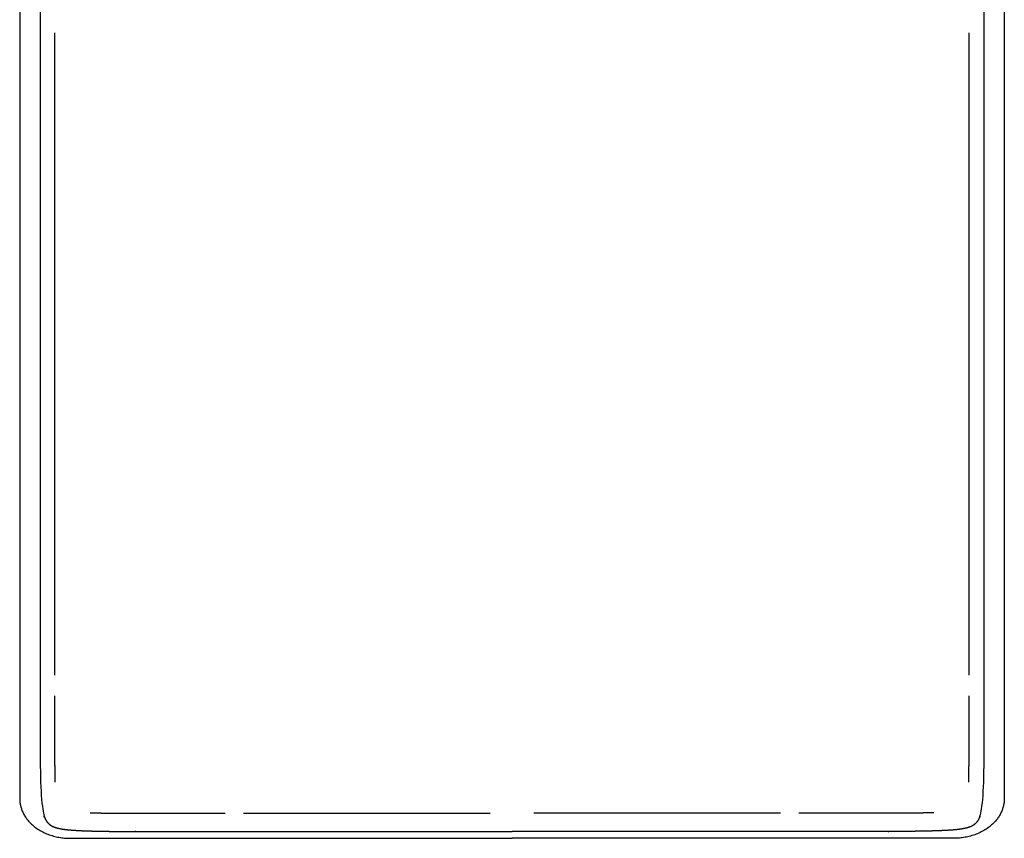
# Model space of a CAD drawing. Header units: millimetres. Extents: x -429 to 783, y -778 to 171.
# Tile 1 of 219: x -376 to -276, y -778 to -695. Entities that reach past the tile are written whole.
import ezdxf

# ---------------------------------------------------------------- set-up
doc = ezdxf.new("R2010")
doc.units = ezdxf.units.MM
doc.layers.get('0').update_dxf_attribs({"true_color": 0x000000})

msp = doc.modelspace()

# ---------------------------------------------------------------- linework, layer by layer
at = {"linetype": 'Continuous', "lineweight": -3}
for p, q in [((-372.5226770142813, -696.9030437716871), (-372.5226770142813, -696.3897302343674)), ((-279.5383377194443, -696.9030437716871), (-279.5383377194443, -696.3897302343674))]:
    msp.add_line(p, q, dxfattribs=at)
for points in [[(-364.0770015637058, -631.3281261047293), (-364.8374134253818, -631.3318350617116), (-365.5978252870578, -631.3355440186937), (-366.2831530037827, -631.3418550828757), (-366.9684807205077, -631.3481661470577), (-367.5617900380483, -631.3575810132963), (-368.155099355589, -631.3669958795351), (-368.6638668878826, -631.380135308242), (-369.1726344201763, -631.3932747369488), (-369.6043367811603, -631.410759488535), (-370.0360391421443, -631.4282442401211), (-370.398152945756, -631.4506950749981), (-370.7602667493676, -631.473145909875), (-371.0602686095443, -631.5011835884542), (-371.3602704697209, -631.5292212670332), (-371.6056370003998, -631.5634665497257), (-371.8510035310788, -631.5977118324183), (-372.0492113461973, -631.6387854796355), (-372.2474191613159, -631.6798591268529), (-372.4059448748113, -631.7283818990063), (-372.5644705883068, -631.7769046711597), (-372.6907908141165, -631.8334973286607), (-372.8171110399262, -631.8900899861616), (-372.9187023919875, -631.9553732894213), (-373.0202937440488, -632.020656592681), (-373.1046328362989, -632.095251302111), (-373.1889719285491, -632.1698460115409), (-373.2623911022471, -632.2543742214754), (-373.3358102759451, -632.3389024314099), (-373.4000647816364, -632.4339915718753), (-373.4643192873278, -632.5290807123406), (-373.5200201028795, -632.6353595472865), (-373.5757209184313, -632.7416383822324), (-373.6234790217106, -632.8597356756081), (-373.6712371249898, -632.977832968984), (-373.7116634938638, -633.1083774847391), (-373.7520898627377, -633.2389220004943), (-373.7857954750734, -633.3825425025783), (-373.8195010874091, -633.5261630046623), (-373.8470969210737, -633.6834882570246), (-373.8746927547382, -633.8408135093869), (-373.8967897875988, -634.0124722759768), (-373.9188868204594, -634.184131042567), (-373.9360960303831, -634.3707520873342), (-373.9533052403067, -634.5573731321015), (-373.9662376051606, -634.7595852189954), (-373.9791699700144, -634.9617973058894), (-373.9884364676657, -635.1802291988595), (-373.9977029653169, -635.3986610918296), (-374.0039145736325, -635.6339415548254), (-374.0101261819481, -635.8692220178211), (-374.0138938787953, -636.1219798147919), (-374.0176615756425, -636.3747376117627), (-374.0195963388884, -636.6456015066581), (-374.0215311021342, -636.9164654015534), (-374.0222439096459, -637.2060641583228), (-374.0229567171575, -637.4956629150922), (-374.023058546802, -637.804625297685), (-374.0231603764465, -638.1135876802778), (-374.0231603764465, -699.7984819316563), (-374.0231603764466, -761.4833761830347), (-374.023058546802, -762.6137903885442), (-374.0229567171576, -763.7442045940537), (-374.0222439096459, -764.7527161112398), (-374.0215311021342, -765.7612276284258), (-374.0195963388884, -766.6553011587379), (-374.0176615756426, -767.5493746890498), (-374.0138938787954, -768.3364749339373), (-374.0101261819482, -769.1235751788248), (-374.0039145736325, -769.8111668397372), (-373.9977029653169, -770.4987585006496), (-373.9884364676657, -771.0943062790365), (-373.9791699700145, -771.6898540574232), (-373.9662376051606, -772.2008226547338), (-373.9533052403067, -772.7117912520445), (-373.9360960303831, -773.1456453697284), (-373.9188868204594, -773.5794994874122), (-373.8967897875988, -773.943703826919), (-373.8746927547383, -774.3079081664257), (-373.8470969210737, -774.6099274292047), (-373.8195010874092, -774.9119466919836), (-373.7857954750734, -775.1592455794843), (-373.7520898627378, -775.4065444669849), (-373.7116634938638, -775.6065876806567), (-373.6712371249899, -775.8066308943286), (-373.6234790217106, -775.9668831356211), (-373.5757209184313, -776.1271353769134), (-373.5200201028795, -776.255061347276), (-373.4643192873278, -776.3829873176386), (-373.4000647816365, -776.4860517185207), (-373.3358102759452, -776.5891161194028), (-373.2623911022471, -776.6747836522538), (-373.1889719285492, -776.760451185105), (-373.104632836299, -776.8350458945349), (-373.0202937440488, -776.9096406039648), (-372.9187023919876, -776.9749239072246), (-372.8171110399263, -777.0402072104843), (-372.6907908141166, -777.0967998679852), (-372.5644705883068, -777.1533925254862), (-372.4059448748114, -777.2019152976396), (-372.2474191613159, -777.2504380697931), (-372.0492113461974, -777.2915117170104), (-371.8510035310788, -777.3325853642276), (-371.6056370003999, -777.3668306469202), (-371.3602704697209, -777.4010759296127), (-371.0602686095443, -777.4291136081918), (-370.7602667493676, -777.4571512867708), (-370.398152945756, -777.4796021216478), (-370.0360391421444, -777.5020529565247), (-369.6043367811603, -777.519537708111), (-369.1726344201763, -777.5370224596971), (-368.6638668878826, -777.550161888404), (-368.155099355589, -777.5633013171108), (-367.5617900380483, -777.5727161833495), (-366.9684807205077, -777.5821310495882), (-366.2831530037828, -777.5884421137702), (-365.5978252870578, -777.5947531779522), (-364.8130025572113, -777.5985812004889), (-364.0281798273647, -777.6024092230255), (-363.1363854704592, -777.604374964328), (-362.2445911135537, -777.6063407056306), (-361.238348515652, -777.6070649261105), (-360.2321059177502, -777.6077891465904), (-359.1039384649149, -777.607892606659), (-357.9757710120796, -777.6079960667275), (-342.0031391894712, -777.6079960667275), (-326.0305073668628, -777.6079960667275)], [(-287.9840131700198, -631.3281261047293), (-287.2236013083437, -631.3318350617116), (-286.4631894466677, -631.3355440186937), (-285.7778617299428, -631.3418550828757), (-285.0925340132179, -631.3481661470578), (-284.4992246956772, -631.3575810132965), (-283.9059153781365, -631.3669958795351), (-283.3971478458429, -631.380135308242), (-282.8883803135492, -631.3932747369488), (-282.4566779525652, -631.410759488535), (-282.0249755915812, -631.4282442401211), (-281.6628617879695, -631.4506950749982), (-281.3007479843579, -631.4731459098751), (-281.0007461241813, -631.5011835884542), (-280.7007442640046, -631.5292212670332), (-280.4553777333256, -631.5634665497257), (-280.2100112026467, -631.5977118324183), (-280.0118033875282, -631.6387854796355), (-279.8135955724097, -631.6798591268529), (-279.6550698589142, -631.7283818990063), (-279.4965441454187, -631.7769046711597), (-279.370223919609, -631.8334973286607), (-279.2439036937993, -631.8900899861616), (-279.142312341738, -631.9553732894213), (-279.0407209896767, -632.0206565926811), (-278.9563818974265, -632.095251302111), (-278.8720428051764, -632.1698460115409), (-278.7986236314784, -632.2543742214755), (-278.7252044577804, -632.3389024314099), (-278.6609499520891, -632.4339915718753), (-278.5966954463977, -632.5290807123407), (-278.540994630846, -632.6353595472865), (-278.4852938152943, -632.7416383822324), (-278.4375357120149, -632.8597356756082), (-278.3897776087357, -632.977832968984), (-278.3493512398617, -633.1083774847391), (-278.3089248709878, -633.2389220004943), (-278.2752192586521, -633.3825425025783), (-278.2415136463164, -633.5261630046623), (-278.2139178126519, -633.6834882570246), (-278.1863219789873, -633.8408135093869), (-278.1642249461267, -634.012472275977), (-278.1421279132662, -634.184131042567), (-278.1249187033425, -634.3707520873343), (-278.1077094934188, -634.5573731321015), (-278.0947771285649, -634.7595852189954), (-278.081844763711, -634.9617973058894), (-278.0725782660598, -635.1802291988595), (-278.0633117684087, -635.3986610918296), (-278.057100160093, -635.6339415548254), (-278.0508885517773, -635.8692220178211), (-278.0471208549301, -636.1219798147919), (-278.043353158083, -636.3747376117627), (-278.0414183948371, -636.6456015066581), (-278.0394836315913, -636.9164654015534), (-278.0387708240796, -637.2060641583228), (-278.038058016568, -637.4956629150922), (-278.0379561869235, -637.804625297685), (-278.037854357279, -638.1135876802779), (-278.037854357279, -699.7984819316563), (-278.037854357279, -761.4833761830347), (-278.0379561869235, -762.6137903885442), (-278.038058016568, -763.7442045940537), (-278.0387708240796, -764.7527161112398), (-278.0394836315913, -765.7612276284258), (-278.0414183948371, -766.6553011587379), (-278.043353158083, -767.5493746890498), (-278.0471208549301, -768.3364749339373), (-278.0508885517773, -769.1235751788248), (-278.057100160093, -769.8111668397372), (-278.0633117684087, -770.4987585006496), (-278.0725782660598, -771.0943062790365), (-278.081844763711, -771.6898540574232), (-278.0947771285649, -772.2008226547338), (-278.1077094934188, -772.7117912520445), (-278.1249187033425, -773.1456453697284), (-278.1421279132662, -773.5794994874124), (-278.1642249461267, -773.943703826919), (-278.1863219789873, -774.3079081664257), (-278.2139178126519, -774.6099274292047), (-278.2415136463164, -774.9119466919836), (-278.2752192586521, -775.1592455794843), (-278.3089248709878, -775.406544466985), (-278.3493512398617, -775.6065876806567), (-278.3897776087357, -775.8066308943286), (-278.4375357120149, -775.9668831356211), (-278.4852938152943, -776.1271353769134), (-278.540994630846, -776.2550613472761), (-278.5966954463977, -776.3829873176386), (-278.6609499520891, -776.4860517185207), (-278.7252044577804, -776.5891161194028), (-278.7986236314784, -776.6747836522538), (-278.8720428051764, -776.760451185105), (-278.9563818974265, -776.8350458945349), (-279.0407209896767, -776.9096406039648), (-279.142312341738, -776.9749239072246), (-279.2439036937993, -777.0402072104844), (-279.370223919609, -777.0967998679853), (-279.4965441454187, -777.1533925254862), (-279.6550698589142, -777.2019152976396), (-279.8135955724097, -777.2504380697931), (-280.0118033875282, -777.2915117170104), (-280.2100112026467, -777.3325853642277), (-280.4553777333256, -777.3668306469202), (-280.7007442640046, -777.4010759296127), (-281.0007461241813, -777.4291136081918), (-281.3007479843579, -777.4571512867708), (-281.6628617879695, -777.4796021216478), (-282.0249755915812, -777.5020529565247), (-282.4566779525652, -777.519537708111), (-282.8883803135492, -777.5370224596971), (-283.3971478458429, -777.550161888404), (-283.9059153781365, -777.5633013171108), (-284.4992246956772, -777.5727161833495), (-285.0925340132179, -777.5821310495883), (-285.7778617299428, -777.5884421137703), (-286.4631894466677, -777.5947531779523), (-287.2480121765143, -777.5985812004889), (-288.0328349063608, -777.6024092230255), (-288.9246292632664, -777.604374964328), (-289.8164236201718, -777.6063407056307), (-290.8226662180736, -777.6070649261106), (-291.8289088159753, -777.6077891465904), (-292.9570762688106, -777.607892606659), (-294.085243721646, -777.6079960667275), (-310.0578755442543, -777.6079960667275), (-326.0305073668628, -777.6079960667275)]]:
    msp.add_open_spline(points, degree=2, knots=[-28.96889632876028, -28.96889632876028, -28.96889632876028, -27.99999999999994, -27.99999999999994, -26.99999999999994, -26.99999999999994, -25.99999999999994, -25.99999999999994, -24.99999999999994, -24.99999999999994, -23.99999999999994, -23.99999999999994, -22.99999999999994, -22.99999999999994, -21.99999999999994, -21.99999999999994, -20.99999999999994, -20.99999999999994, -19.99999999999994, -19.99999999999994, -18.99999999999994, -18.99999999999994, -17.99999999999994, -17.99999999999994, -16.99999999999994, -16.99999999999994, -15.99999999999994, -15.99999999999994, -14.99999999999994, -14.99999999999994, -13.99999999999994, -13.99999999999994, -12.99999999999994, -12.99999999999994, -11.99999999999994, -11.99999999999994, -10.99999999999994, -10.99999999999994, -9.999999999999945, -9.999999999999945, -8.99999999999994, -8.99999999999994, -7.999999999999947, -7.999999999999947, -6.99999999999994, -6.99999999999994, -5.99999999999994, -5.99999999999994, -4.99999999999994, -4.99999999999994, -3.999999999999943, -3.999999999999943, -2.999999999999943, -2.999999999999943, -1.99999999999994, -1.99999999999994, -0.9999999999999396, -0.9999999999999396, 5.684341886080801e-14, 5.684341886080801e-14, 32.00000000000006, 32.00000000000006, 33.00000000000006, 33.00000000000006, 34.00000000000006, 34.00000000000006, 35.00000000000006, 35.00000000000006, 36.00000000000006, 36.00000000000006, 37.00000000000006, 37.00000000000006, 38.00000000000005, 38.00000000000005, 39.00000000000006, 39.00000000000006, 40.00000000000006, 40.00000000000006, 41.00000000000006, 41.00000000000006, 42.00000000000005, 42.00000000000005, 43.00000000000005, 43.00000000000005, 44.00000000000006, 44.00000000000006, 45.00000000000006, 45.00000000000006, 46.00000000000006, 46.00000000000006, 47.00000000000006, 47.00000000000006, 48.00000000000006, 48.00000000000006, 49.00000000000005, 49.00000000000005, 50.00000000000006, 50.00000000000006, 51.00000000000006, 51.00000000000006, 52.00000000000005, 52.00000000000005, 53.00000000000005, 53.00000000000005, 54.00000000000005, 54.00000000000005, 55.00000000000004, 55.00000000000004, 56.00000000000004, 56.00000000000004, 57.00000000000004, 57.00000000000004, 58.00000000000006, 58.00000000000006, 59.00000000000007, 59.00000000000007, 60.00000000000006, 60.00000000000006, 61.00000000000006, 61.00000000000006, 62.00000000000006, 62.00000000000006, 63.00000000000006, 63.00000000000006, 64.00000000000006, 64.00000000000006, 77.85795517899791, 77.85795517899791, 77.85795517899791], dxfattribs=at)
for points in [[(-376.0906365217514, -632.6625144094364), (-376.0906365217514, -703.3987197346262), (-376.0906365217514, -774.1349250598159)], [(-275.9703782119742, -632.6625144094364), (-275.9703782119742, -703.3987197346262), (-275.9703782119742, -774.1349250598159)], [(-372.5226770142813, -749.56599460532), (-372.5226770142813, -723.2345191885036), (-372.5226770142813, -696.9030437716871)], [(-279.5383377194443, -749.56599460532), (-279.5383377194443, -723.2345191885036), (-279.5383377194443, -696.9030437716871)], [(-372.5226770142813, -752.6152296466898), (-372.5226770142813, -751.0906121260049), (-372.5226770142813, -749.56599460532)], [(-279.5383377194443, -752.6152296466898), (-279.5383377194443, -751.0906121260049), (-279.5383377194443, -749.56599460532)], [(-372.5226770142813, -755.4931549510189), (-372.5226770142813, -754.0541922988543), (-372.5226770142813, -752.6152296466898)], [(-279.5383377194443, -755.4931549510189), (-279.5383377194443, -754.0541922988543), (-279.5383377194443, -752.6152296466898)], [(-372.5226770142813, -758.1697659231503), (-372.5226770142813, -756.8314604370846), (-372.5226770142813, -755.4931549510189)], [(-279.5383377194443, -758.1697659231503), (-279.5383377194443, -756.8314604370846), (-279.5383377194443, -755.4931549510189)], [(-372.5226770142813, -760.615057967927), (-372.5226770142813, -759.3924119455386), (-372.5226770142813, -758.1697659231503)], [(-279.5383377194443, -760.615057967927), (-279.5383377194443, -759.3924119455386), (-279.5383377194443, -758.1697659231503)], [(-372.5226382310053, -761.7045529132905), (-372.5226576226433, -761.1598054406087), (-372.5226770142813, -760.615057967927)], [(-279.5383765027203, -761.7045529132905), (-279.5383571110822, -761.1598054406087), (-279.5383377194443, -760.615057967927)], [(-372.522052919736, -764.7519047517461), (-372.5221844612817, -764.2833051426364), (-372.5223160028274, -763.8147055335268)], [(-279.5389618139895, -764.7519047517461), (-279.5388302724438, -764.2833051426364), (-279.5386987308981, -763.8147055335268)], [(-372.5205706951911, -766.4662773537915), (-372.5213118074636, -765.6090910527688), (-372.522052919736, -764.7519047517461)], [(-279.5404440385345, -766.4662773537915), (-279.539702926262, -765.6090910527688), (-279.5389618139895, -764.7519047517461)], [(-372.5176842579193, -767.9648478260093), (-372.5191274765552, -767.2155625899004), (-372.5205706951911, -766.4662773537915)], [(-279.5433304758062, -767.9648478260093), (-279.5418872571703, -767.2155625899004), (-279.5404440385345, -766.4662773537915)], [(-372.5129255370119, -769.2627899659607), (-372.5153048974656, -768.613818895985), (-372.5176842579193, -767.9648478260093)], [(-279.5480891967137, -769.2627899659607), (-279.54570983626, -768.613818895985), (-279.5433304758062, -767.9648478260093)], [(-372.5058264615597, -770.3752775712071), (-372.5093759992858, -769.8190337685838), (-372.5129255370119, -769.2627899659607)], [(-279.5551882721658, -770.3752775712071), (-279.5516387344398, -769.8190337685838), (-279.5480891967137, -769.2627899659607)], [(-372.495918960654, -771.3174844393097), (-372.5008727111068, -770.8463810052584), (-372.5058264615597, -770.3752775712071)], [(-279.5650957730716, -771.3174844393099), (-279.5601420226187, -770.8463810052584), (-279.5551882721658, -770.3752775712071)], [(-372.4827349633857, -772.1045843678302), (-372.4893269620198, -771.71103440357), (-372.495918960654, -771.3174844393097)], [(-279.5782797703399, -772.1045843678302), (-279.5716877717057, -771.71103440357), (-279.5650957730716, -771.3174844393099)], [(-372.470753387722, -772.5660470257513), (-372.4767441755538, -772.3353156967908), (-372.4827349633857, -772.1045843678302)], [(-279.5902613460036, -772.5660470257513), (-279.5842705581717, -772.3353156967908), (-279.5782797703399, -772.1045843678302)], [(-368.9131399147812, -775.6957071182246), (-368.7426834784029, -775.7002311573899), (-368.5722270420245, -775.7047551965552)], [(-368.5722270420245, -775.7047551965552), (-368.1803340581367, -775.7114606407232), (-367.7884410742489, -775.7181660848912)], [(-367.7884410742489, -775.7181660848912), (-367.3190621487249, -775.7232050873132), (-366.8496832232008, -775.7282440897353)], [(-366.8496832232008, -775.7282440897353), (-366.2952215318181, -775.7318547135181), (-365.7407598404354, -775.7354653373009)], [(-365.7407598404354, -775.7354653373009), (-365.0936185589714, -775.7378856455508), (-364.4464772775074, -775.7403059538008)], [(-364.4464772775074, -775.7403059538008), (-363.6990595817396, -775.7417740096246), (-362.9516418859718, -775.7432420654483)], [(-362.9516418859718, -775.7432420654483), (-362.0963509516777, -775.7439959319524), (-361.2410600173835, -775.7447497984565)], [(-361.2410600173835, -775.7447497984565), (-360.2702990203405, -775.7450275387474), (-359.2995380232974, -775.7453052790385)], [(-359.2995380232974, -775.7453052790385), (-358.205710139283, -775.7453449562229), (-357.1118822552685, -775.7453846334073)], [(-357.1118822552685, -775.7453846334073), (-356.1558925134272, -775.7453846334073), (-355.1999027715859, -775.7453846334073)], [(-353.3310369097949, -775.7453846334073), (-352.6643481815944, -775.7453846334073), (-351.9976594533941, -775.7453846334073)], [(-351.9976594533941, -775.7453846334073), (-350.5606142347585, -775.7453846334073), (-349.123569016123, -775.7453846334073)], [(-349.123569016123, -775.7453846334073), (-347.6008673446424, -775.7453846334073), (-346.0781656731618, -775.7453846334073)], [(-346.0781656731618, -775.7453846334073), (-344.4848099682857, -775.7453846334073), (-342.8914542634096, -775.7453846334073)], [(-342.8914542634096, -775.7453846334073), (-341.2424469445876, -775.7453846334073), (-339.5934396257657, -775.7453846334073)], [(-339.5934396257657, -775.7453846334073), (-337.9037831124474, -775.7453846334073), (-336.2141265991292, -775.7453846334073)], [(-336.2141265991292, -775.7453846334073), (-334.4988233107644, -775.7453846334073), (-332.7835200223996, -775.7453846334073)], [(-332.7835200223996, -775.7453846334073), (-331.0575723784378, -775.7453846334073), (-329.331624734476, -775.7453846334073)], [(-329.331624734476, -775.7453846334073), (-328.7882497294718, -775.7453846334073), (-328.2448747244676, -775.7453846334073)], [(-322.7293899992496, -775.7453846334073), (-323.2727650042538, -775.7453846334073), (-323.816140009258, -775.7453846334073)], [(-319.277494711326, -775.7453846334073), (-321.0034423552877, -775.7453846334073), (-322.7293899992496, -775.7453846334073)], [(-315.8468881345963, -775.7453846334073), (-317.5621914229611, -775.7453846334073), (-319.277494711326, -775.7453846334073)], [(-312.4675751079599, -775.7453846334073), (-314.1572316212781, -775.7453846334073), (-315.8468881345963, -775.7453846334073)], [(-309.169560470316, -775.7453846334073), (-310.8185677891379, -775.7453846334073), (-312.4675751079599, -775.7453846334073)], [(-305.9828490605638, -775.7453846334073), (-307.5762047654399, -775.7453846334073), (-309.169560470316, -775.7453846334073)], [(-302.9374457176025, -775.7453846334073), (-304.4601473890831, -775.7453846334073), (-305.9828490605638, -775.7453846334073)], [(-300.0633552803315, -775.7453846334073), (-301.500400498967, -775.7453846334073), (-302.9374457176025, -775.7453846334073)], [(-298.7299778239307, -775.7453846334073), (-299.3966665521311, -775.7453846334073), (-300.0633552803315, -775.7453846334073)], [(-294.949132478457, -775.7453846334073), (-295.9051222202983, -775.7453846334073), (-296.8611119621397, -775.7453846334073)], [(-292.7614767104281, -775.7453052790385), (-293.8553045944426, -775.7453449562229), (-294.949132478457, -775.7453846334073)], [(-290.819954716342, -775.7447497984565), (-291.7907157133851, -775.7450275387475), (-292.7614767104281, -775.7453052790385)], [(-289.1093728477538, -775.7432420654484), (-289.9646637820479, -775.7439959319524), (-290.819954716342, -775.7447497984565)], [(-287.6145374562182, -775.7403059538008), (-288.361955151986, -775.7417740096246), (-289.1093728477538, -775.7432420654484)], [(-286.3202548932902, -775.7354653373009), (-286.9673961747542, -775.7378856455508), (-287.6145374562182, -775.7403059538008)], [(-285.2113315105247, -775.7282440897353), (-285.7657932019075, -775.7318547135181), (-286.3202548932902, -775.7354653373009)], [(-284.2725736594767, -775.7181660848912), (-284.7419525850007, -775.7232050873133), (-285.2113315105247, -775.7282440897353)], [(-283.488787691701, -775.7047551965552), (-283.8806806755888, -775.7114606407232), (-284.2725736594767, -775.7181660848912)], [(-283.1478748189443, -775.6957071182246), (-283.3183312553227, -775.7002311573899), (-283.488787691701, -775.7047551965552)], [(-370.6945301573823, -778.2866757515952), (-348.3625187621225, -778.2866757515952), (-326.0305073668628, -778.2866757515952)], [(-281.3664845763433, -778.2866757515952), (-303.698495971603, -778.2866757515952), (-326.0305073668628, -778.2866757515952)]]:
    msp.add_open_spline(points, degree=2, dxfattribs=at)
for points in [[(-376.0906365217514, -774.1349250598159), (-376.180315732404, -778.4696124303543), (-370.6945301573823, -778.2866757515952)], [(-275.9703782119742, -774.1349250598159), (-275.8806990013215, -778.4696124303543), (-281.3664845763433, -778.2866757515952)]]:
    msp.add_rational_spline(points, [1, 0.7071067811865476, 1], degree=2, dxfattribs=at)

doc.saveas('drawing.dxf')
